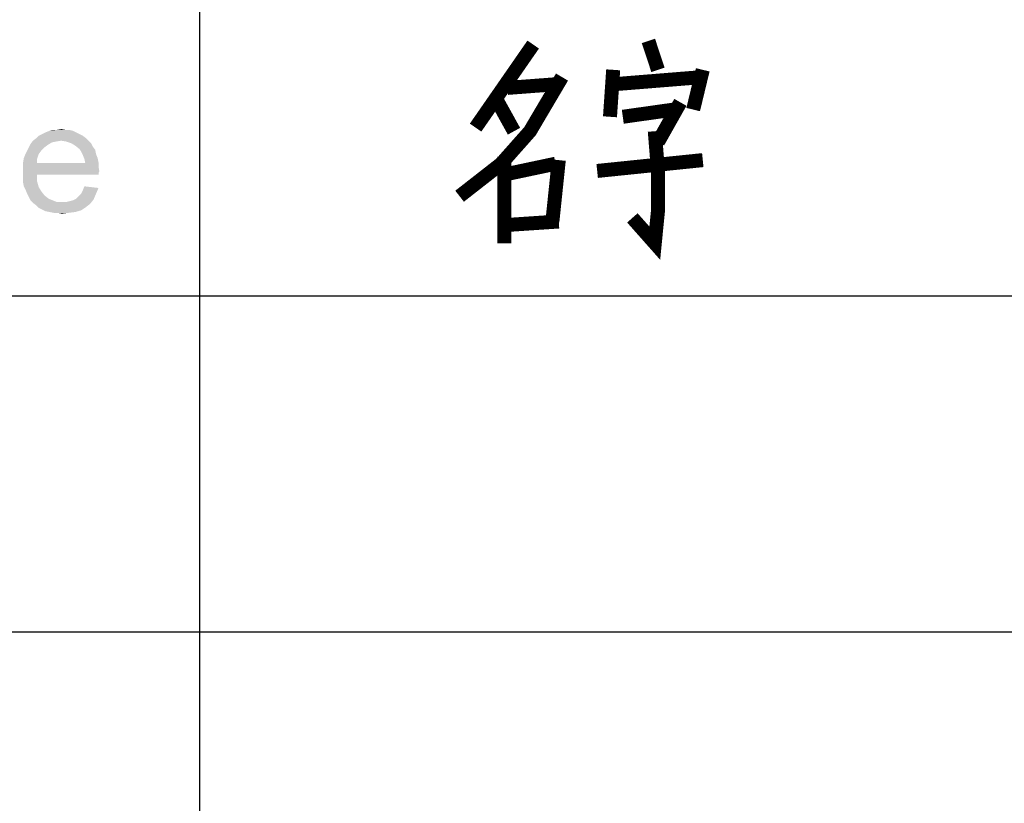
# Paper-space layout '61767N-2-A-2_1_2' of a CAD drawing. Header units: millimetres. Extents: x 0 to 594, y 1 to 420.
# Tile 15 of 83: x 439 to 456, y 26 to 40. Entities that reach past the tile are written whole.
import ezdxf

# ---------------------------------------------------------------- set-up
doc = ezdxf.new("R2010")
doc.units = ezdxf.units.MM
doc.header["$LTSCALE"] = 32.67
doc.layers.add('61767N-2-A-2_DXF_FORMAT', color=7, linetype='CONTINUOUS')
doc.layers.add('DETAIL', color=7, linetype='CONTINUOUS')

psp = doc.layouts.new('61767N-2-A-2_1_2')

# ---------------------------------------------------------------- linework, layer by layer
at = {"layer": '61767N-2-A-2_DXF_FORMAT', "color": 2, "linetype": 'Continuous'}
for p, q in [((441.75, 40.75), (441.75, 10)), ((409, 35.25), (474.5, 35.25)), ((409, 29.25), (474.5, 29.25))]:
    psp.add_line(p, q, dxfattribs=at)
at = {"layer": 'DETAIL', "color": 2, "linetype": 'Continuous', "const_width": 0.25}
for points in [[(449.7679, 39.8065), (449.9393, 39.2903)], [(447.7107, 39.7419), (446.6822, 38.2581)], [(449.1393, 39.2903), (449.0821, 38.4516)], [(450.7393, 39.2903), (450.5679, 38.5806)], [(448.225, 39.1613), (447.6536, 38.1935), (447.1393, 37.6129)], [(449.1393, 39.0323), (450.7393, 39.1613)], [(447.2536, 38.9677), (448.1107, 39.0323)], [(447.0821, 38.7097), (447.3679, 38.1935)], [(449.3107, 38.4516), (450.225, 38.5806)], [(450.3393, 38.7097), (449.9393, 38)], [(449.8821, 38.1935), (449.9393, 37.4839), (449.9393, 36.7742), (449.8821, 36.1935), (449.4821, 36.6452)], [(447.1964, 37.7419), (447.1964, 36.1935)], [(447.1393, 37.6129), (446.3964, 37.0323)], [(447.1964, 37.4194), (448.1107, 37.6129)], [(448.0536, 36.5807), (448.1679, 37.6774)], [(448.8536, 37.4839), (450.7393, 37.6774)], [(447.1964, 36.5161), (448.1679, 36.5807)]]:
    psp.add_lwpolyline(points, dxfattribs=at)
at = {"layer": 'DETAIL', "color": 2, "linetype": 'Continuous'}
for points in [[(439.5482, 38.1722), (438.9407, 38.1426), (439, 38.1722)], [(438.9407, 38.1426), (439.5482, 38.1722), (439.6074, 38.1426)], [(439.4889, 38.2019), (439, 38.1722), (439.0741, 38.2019)], [(439, 38.1722), (439.4889, 38.2019), (439.5482, 38.1722)], [(439.3556, 38.2167), (439.4296, 38.2167), (439.0741, 38.2019)], [(439.2074, 38.2167), (439.3556, 38.2167), (439.0741, 38.2019)], [(439.2074, 38.2167), (439.0741, 38.2019), (439.1333, 38.2167)], [(439.0741, 38.2019), (439.4296, 38.2167), (439.4889, 38.2019)], [(439.2074, 38.2167), (439.2815, 38.2315), (439.3556, 38.2167)], [(439.2815, 38.0241), (439.1926, 38.0093), (438.7333, 37.9648)], [(439.2815, 38.0241), (438.7333, 37.9648), (438.7778, 38.0241)], [(439.1926, 38.0093), (439.1185, 37.9944), (438.7333, 37.9648)], [(438.7333, 37.9648), (439.1185, 37.9944), (439.0444, 37.95)], [(439.7259, 38.0685), (438.7778, 38.0241), (438.837, 38.0685)], [(439.2815, 38.0241), (438.7778, 38.0241), (439.7259, 38.0685)], [(439.6667, 38.113), (438.837, 38.0685), (438.8815, 38.113)], [(438.837, 38.0685), (439.6667, 38.113), (439.7259, 38.0685)], [(439.6074, 38.1426), (438.8815, 38.113), (438.9407, 38.1426)], [(438.8815, 38.113), (439.6074, 38.1426), (439.6667, 38.113)], [(439.2815, 38.0241), (439.7259, 38.0685), (439.7704, 38.0241)], [(439.7704, 38.0241), (439.3704, 38.0093), (439.2815, 38.0241)], [(439.4593, 37.9796), (439.3704, 38.0093), (439.7704, 38.0241)], [(439.4593, 37.9796), (439.7704, 38.0241), (439.8148, 37.9796)], [(438.9259, 37.8463), (438.6444, 37.787), (438.6741, 37.8463)], [(438.6444, 37.787), (438.9259, 37.8463), (438.8815, 37.787)], [(438.9852, 37.9056), (438.6741, 37.8463), (438.7037, 37.9056)], [(438.6741, 37.8463), (438.9852, 37.9056), (438.9259, 37.8463)], [(439.0444, 37.95), (438.7037, 37.9056), (438.7333, 37.9648)], [(438.7037, 37.9056), (439.0444, 37.95), (438.9852, 37.9056)], [(439.8148, 37.9796), (439.5333, 37.9352), (439.4593, 37.9796)], [(439.5333, 37.9352), (439.8148, 37.9796), (439.8444, 37.9204)], [(439.8444, 37.9204), (439.6074, 37.8759), (439.5333, 37.9352)], [(439.6074, 37.8759), (439.8444, 37.9204), (439.8889, 37.8611)], [(439.8889, 37.8611), (439.637, 37.8315), (439.6074, 37.8759)], [(439.637, 37.8315), (439.8889, 37.8611), (439.9037, 37.787)], [(439.9037, 37.787), (439.6667, 37.7722), (439.637, 37.8315)], [(438.8519, 37.6981), (438.6, 37.6241), (438.6148, 37.713)], [(438.6, 37.6241), (438.8519, 37.6981), (438.8519, 37.6241)], [(438.8815, 37.787), (438.6148, 37.713), (438.6444, 37.787)], [(438.6148, 37.713), (438.8815, 37.787), (438.8519, 37.6981)], [(439.6667, 37.7722), (439.9037, 37.787), (439.9333, 37.713)], [(439.9333, 37.713), (439.6963, 37.6981), (439.6667, 37.7722)], [(439.6963, 37.6981), (439.9333, 37.713), (439.9482, 37.6389)], [(439.9482, 37.6389), (439.7111, 37.6241), (439.6963, 37.6981)], [(439.7111, 37.6241), (439.9482, 37.6389), (439.9482, 37.5648)], [(439.7111, 37.6241), (439.9482, 37.5648), (438.6, 37.55)], [(438.8519, 37.6241), (439.7111, 37.6241), (438.6, 37.55)], [(438.8519, 37.6241), (438.6, 37.55), (438.6, 37.6241)], [(438.6, 37.55), (439.9482, 37.5648), (439.963, 37.4759)], [(439.963, 37.4759), (438.6, 37.4611), (438.6, 37.55)], [(438.6, 37.4611), (439.963, 37.4759), (439.9482, 37.4463)], [(438.6, 37.4611), (439.9482, 37.4463), (438.8519, 37.4167)], [(438.8519, 37.4167), (438.6, 37.3722), (438.6, 37.4611)], [(438.6, 37.3722), (438.8519, 37.4167), (438.8519, 37.2981)], [(438.8519, 37.2981), (438.6, 37.2833), (438.6, 37.3722)], [(438.6148, 37.2093), (438.6, 37.2833), (438.8519, 37.2981)], [(438.6148, 37.2093), (438.8519, 37.2981), (438.8815, 37.1944)], [(438.8519, 37.4167), (439.9482, 37.4463), (439.9482, 37.4167)], [(438.8815, 37.1944), (438.6444, 37.15), (438.6148, 37.2093)], [(438.6444, 37.15), (438.8815, 37.1944), (438.9259, 37.1204)], [(438.9259, 37.1204), (438.6741, 37.0759), (438.6444, 37.15)], [(438.6741, 37.0759), (438.9259, 37.1204), (438.9852, 37.0463)], [(439.637, 37.0759), (439.6667, 37.1352), (439.9482, 37.1796)], [(439.637, 37.0759), (439.9482, 37.1796), (439.9037, 37.0759)], [(439.9482, 37.1796), (439.6667, 37.1352), (439.6963, 37.2093)], [(438.9852, 37.0463), (438.7037, 37.0167), (438.6741, 37.0759)], [(438.7037, 37.0167), (438.9852, 37.0463), (439.0593, 36.987)], [(439.0593, 36.987), (438.7333, 36.9574), (438.7037, 37.0167)], [(438.7333, 36.9574), (439.0593, 36.987), (439.1333, 36.9574)], [(439.1333, 36.9574), (438.7778, 36.913), (438.7333, 36.9574)], [(439.1333, 36.9574), (439.2074, 36.9278), (438.7778, 36.913)], [(439.2963, 36.9278), (439.3704, 36.9278), (438.7778, 36.913)], [(439.2074, 36.9278), (439.2963, 36.9278), (438.7778, 36.913)], [(439.8, 36.8981), (438.7778, 36.913), (439.3704, 36.9278)], [(439.3704, 36.9278), (439.4296, 36.9426), (439.8593, 36.9722)], [(439.3704, 36.9278), (439.8593, 36.9722), (439.8, 36.8981)], [(439.4296, 36.9426), (439.4889, 36.9574), (439.8593, 36.9722)], [(439.8593, 36.9722), (439.4889, 36.9574), (439.5482, 36.987)], [(439.5482, 36.987), (439.5926, 37.0315), (439.9037, 37.0759)], [(439.5482, 36.987), (439.9037, 37.0759), (439.8593, 36.9722)], [(439.9037, 37.0759), (439.5926, 37.0315), (439.637, 37.0759)], [(439.8, 36.8981), (438.837, 36.8685), (438.7778, 36.913)], [(438.837, 36.8685), (439.8, 36.8981), (439.7259, 36.8389)], [(439.7259, 36.8389), (438.8815, 36.8241), (438.837, 36.8685)], [(438.9407, 36.7944), (438.8815, 36.8241), (439.7259, 36.8389)], [(438.9407, 36.7944), (439.7259, 36.8389), (439.637, 36.7796)], [(439.637, 36.7796), (439, 36.7648), (438.9407, 36.7944)], [(439.0741, 36.75), (439, 36.7648), (439.637, 36.7796)], [(439.0741, 36.75), (439.637, 36.7796), (439.5333, 36.75)], [(439.5333, 36.75), (439.1482, 36.7352), (439.0741, 36.75)], [(439.2222, 36.7352), (439.1482, 36.7352), (439.5333, 36.75)], [(439.2222, 36.7352), (439.5333, 36.75), (439.4148, 36.7352)], [(439.4148, 36.7352), (439.2963, 36.7204), (439.2222, 36.7352)]]:
    psp.add_solid(points, dxfattribs=at)

doc.saveas('drawing.dxf')
